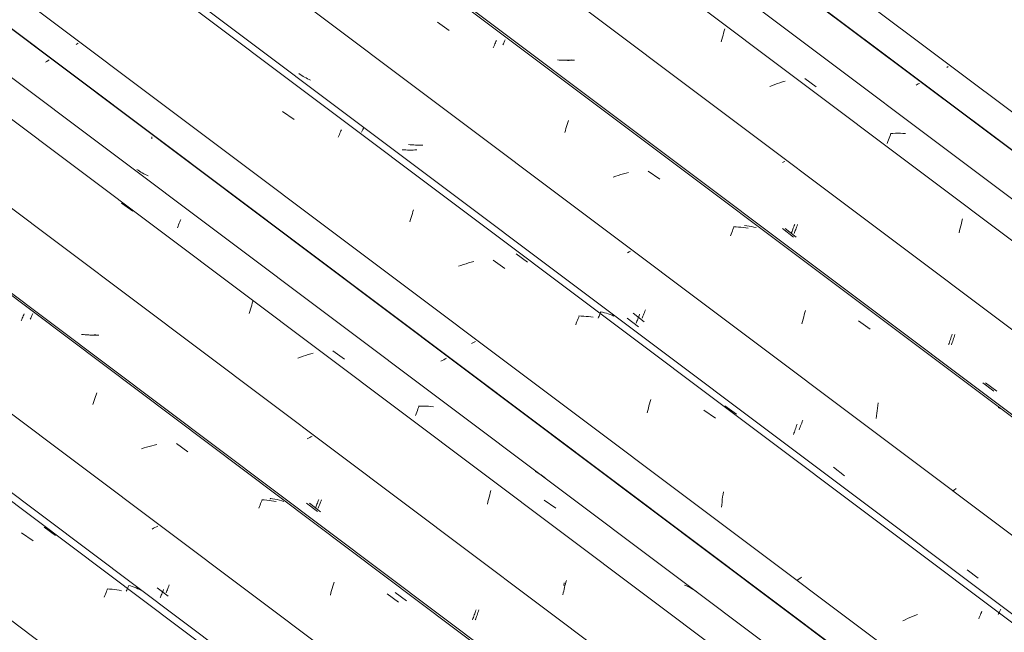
# Model space of a CAD drawing. Header units: millimetres. Extents: x 6528 to 21779, y 617 to 11154.
# Tile 50 of 106: x 13677 to 14501, y 4827 to 5339. Entities that reach past the tile are written whole.
import ezdxf

# ---------------------------------------------------------------- set-up
doc = ezdxf.new("R2010")
doc.units = ezdxf.units.MM
doc.layers.add('A-GLAZ-CWMG', color=7, linetype='Continuous', lineweight=5)

# ---------------------------------------------------------------- blocks, each defined once
blk = doc.blocks.new('FP_166-ISO_02')
at = {"layer": 'A-GLAZ-CWMG'}
blk.add_line((14625.98, 4219.49), (12568.3, 5763.89), dxfattribs=at)
at = {"layer": 'A-GLAZ-CWMG', "color": 9, "true_color": 0xc0c0c0}
for p, q in [((13678.96, 4910.34), (13688.66, 4903.47)), ((13748.02, 4856.48), (13748.53, 4857.78)), ((13748.53, 4857.78), (13749.02, 4859.04)), ((13749.02, 4859.04), (13749.51, 4860.25)), ((13749.51, 4860.25), (13749.98, 4861.41)), ((13749.98, 4861.41), (13750.44, 4862.52)), ((13750.44, 4862.52), (13750.88, 4863.58)), ((13752.5, 4863.29), (13750.45, 4863.42)), ((13754.52, 4863.11), (13752.5, 4863.29)), ((13756.53, 4862.87), (13754.52, 4863.11)), ((13758.52, 4862.58), (13756.53, 4862.87)), ((13760.48, 4862.23), (13758.52, 4862.58)), ((13762.41, 4861.82), (13760.48, 4862.23))]:
    blk.add_line(p, q, dxfattribs=at)
blk = doc.blocks.new('FP_167-ISO_02')
at = {"layer": 'A-GLAZ-CWMG', "color": 9, "true_color": 0xc0c0c0}
for p, q in [((13792.79, 4915.95), (13791.64, 4915.31)), ((13789.26, 4914.05), (13788.04, 4913.43)), ((13790.46, 4914.68), (13789.26, 4914.05)), ((13791.64, 4915.31), (13790.46, 4914.68)), ((13795.41, 4857.4), (13795.75, 4858.23)), ((13795.75, 4858.23), (13796.1, 4859.09)), ((13796.1, 4859.09), (13796.46, 4859.99)), ((13796.46, 4859.99), (13796.82, 4860.92)), ((13796.82, 4860.92), (13797.19, 4861.88)), ((13797.19, 4861.88), (13797.56, 4862.87)), ((13794.75, 4855.84), (13795.07, 4856.6)), ((13795.07, 4856.6), (13795.41, 4857.4))]:
    blk.add_line(p, q, dxfattribs=at)
blk = doc.blocks.new('FP_168-ISO_02')
at = {"layer": 'A-GLAZ-CWMG'}
blk.add_line((14755.44, 4294.08), (12697.76, 5838.49), dxfattribs=at)
at = {"layer": 'A-GLAZ-CWMG', "color": 9, "true_color": 0xc0c0c0}
for p, q in [((13678.63, 5087.47), (13679.09, 5088.56)), ((13679.09, 5088.56), (13679.52, 5089.59)), ((13679.52, 5089.59), (13679.94, 5090.58)), ((13679.94, 5090.58), (13680.34, 5091.52)), ((13680.34, 5091.52), (13680.73, 5092.4)), ((13680.73, 5092.4), (13681.09, 5093.23)), ((13739.61, 5020.94), (13740.15, 5022.57)), ((13740.15, 5022.57), (13740.69, 5024.16)), ((13740.69, 5024.16), (13741.22, 5025.7)), ((13741.22, 5025.7), (13741.76, 5027.21)), ((13738.54, 5017.56), (13739.07, 5019.27)), ((13739.07, 5019.27), (13739.61, 5020.94)), ((13783.43, 4981.85), (13781.29, 4981.19)), ((13785.57, 4982.47), (13783.43, 4981.85)), ((13787.72, 4983.04), (13785.57, 4982.47)), ((13789.88, 4983.58), (13787.72, 4983.04)), ((13792.03, 4984.07), (13789.88, 4983.58)), ((13808.33, 4984.8), (13818.03, 4977.92)), ((13781.29, 4981.19), (13779.15, 4980.49)), ((13877.33, 4930.89), (13877.84, 4932.21)), ((13877.84, 4932.21), (13878.34, 4933.48)), ((13878.34, 4933.48), (13878.83, 4934.7)), ((13878.83, 4934.7), (13879.3, 4935.87)), ((13879.3, 4935.87), (13879.77, 4936.99)), ((13879.77, 4936.99), (13880.21, 4938.06)), ((13881.83, 4937.78), (13879.78, 4937.9)), ((13883.87, 4937.61), (13881.83, 4937.78)), ((13885.88, 4937.38), (13883.87, 4937.61)), ((13887.87, 4937.1), (13885.88, 4937.38)), ((13889.83, 4936.75), (13887.87, 4937.1)), ((13891.77, 4936.36), (13889.83, 4936.75)), ((13939.16, 4865.56), (13939.7, 4867.29)), ((13939.7, 4867.29), (13940.23, 4868.99)), ((13937.11, 4858.25), (13937.61, 4860.13)), ((13937.61, 4860.13), (13938.12, 4861.97)), ((13938.12, 4861.97), (13938.64, 4863.78)), ((13938.64, 4863.78), (13939.16, 4865.56)), ((13984.48, 4859.33), (13994.16, 4852.4))]:
    blk.add_line(p, q, dxfattribs=at)
blk = doc.blocks.new('FP_169-ISO_02')
at = {"layer": 'A-GLAZ-CWMG', "color": 9, "true_color": 0xc0c0c0}
for p, q in [((13730.59, 5075.91), (13729.12, 5076.07)), ((13732.06, 5075.78), (13730.59, 5075.91)), ((13733.55, 5075.69), (13732.06, 5075.78)), ((13735.04, 5075.62), (13733.55, 5075.69)), ((13736.54, 5075.59), (13735.04, 5075.62)), ((13738.05, 5075.59), (13736.54, 5075.59)), ((13739.56, 5075.62), (13738.05, 5075.59)), ((13741.08, 5075.68), (13739.56, 5075.62)), ((13919.81, 4989.91), (13918.78, 4989.37)), ((13920.83, 4990.46), (13919.81, 4989.91)), ((13921.83, 4991.01), (13920.83, 4990.46)), ((13918.78, 4989.37), (13917.73, 4988.82)), ((13917.18, 4935.11), (13926.39, 4928.02)), ((13924.83, 4931.68), (13925.17, 4932.5)), ((13925.17, 4932.5), (13925.52, 4933.34)), ((13925.52, 4933.34), (13925.87, 4934.22)), ((13925.87, 4934.22), (13926.23, 4935.13)), ((13926.23, 4935.13), (13926.6, 4936.08)), ((13926.6, 4936.08), (13926.97, 4937.05)), ((13926.97, 4937.05), (13927.34, 4938.06)), ((13924.5, 4930.91), (13924.83, 4931.68)), ((14057.05, 4840.56), (14057.43, 4841.59)), ((14057.43, 4841.59), (14057.81, 4842.65)), ((14057.81, 4842.65), (14058.19, 4843.75)), ((14058.19, 4843.75), (14058.57, 4844.87)), ((14058.57, 4844.87), (14058.94, 4846.02)), ((14055.94, 4837.64), (14056.31, 4838.58)), ((14056.31, 4838.58), (14056.68, 4839.55)), ((14056.68, 4839.55), (14057.05, 4840.56))]:
    blk.add_line(p, q, dxfattribs=at)
blk = doc.blocks.new('FP_170-ISO_02')
at = {"layer": 'A-GLAZ-CWMG'}
blk.add_line((14868.01, 4357.21), (12894.76, 5838.24), dxfattribs=at)
at = {"layer": 'A-GLAZ-CWMG', "color": 9, "true_color": 0xc0c0c0}
for p, q in [((14132.92, 4864.6), (14133.29, 4866.1)), ((14133.29, 4866.1), (14133.66, 4867.57)), ((14133.66, 4867.57), (14134.05, 4869.02)), ((14134.05, 4869.02), (14134.45, 4870.45)), ((14131.59, 4858.42), (14131.9, 4859.99)), ((14131.9, 4859.99), (14132.23, 4861.55)), ((14132.23, 4861.55), (14132.57, 4863.09)), ((14132.57, 4863.09), (14132.92, 4864.6))]:
    blk.add_line(p, q, dxfattribs=at)
blk = doc.blocks.new('FP_171-ISO_02')
at = {"layer": 'A-GLAZ-CWMG', "color": 9, "true_color": 0xc0c0c0}
for p, q in [((13699.94, 5304.33), (13698.83, 5303.74)), ((13701.03, 5304.92), (13699.94, 5304.33)), ((13702.1, 5305.52), (13701.03, 5304.92)), ((13787.78, 5239.58), (13787.79, 5241.2)), ((14033.09, 5055.58), (14031.92, 5054.94)), ((14034.25, 5056.22), (14033.09, 5055.58)), ((14030.72, 5054.3), (14029.49, 5053.67)), ((14031.92, 5054.94), (14030.72, 5054.3))]:
    blk.add_line(p, q, dxfattribs=at)
blk = doc.blocks.new('Rectangular Mullion - Telha Fibrocimento - Ondulada-V156-ISO_02')
at = {"layer": 'A-GLAZ-CWMG'}
for p, q in [((14928.15, 4387.34), (12951.44, 5870.97)), ((14930.36, 4386.07), (12951.73, 5871.14)), ((14816.04, 4321.79), (12838.71, 5805.88)), ((14686.68, 4247.01), (12709.28, 5731.16)), ((14556.63, 4171.75), (12579.1, 5656))]:
    blk.add_line(p, q, dxfattribs=at)
for name in ['FP_168-ISO_02', 'FP_170-ISO_02', 'FP_171-ISO_02', 'FP_166-ISO_02', 'FP_169-ISO_02', 'FP_167-ISO_02']:
    blk.add_blockref(name, (0, 0), dxfattribs=at)
blk = doc.blocks.new('FP_179-ISO_02')
at = {"layer": 'A-GLAZ-CWMG'}
blk.add_line((14633.53, 4221.05), (12659.93, 5702.34), dxfattribs=at)
at = {"layer": 'A-GLAZ-CWMG', "color": 9, "true_color": 0xc0c0c0}
for p, q in [((13697.77, 4914.95), (13707.38, 4907.97)), ((13769.92, 4865.83), (13768.3, 4866.29)), ((13768.42, 4865.74), (13768.68, 4866.31)), ((13766.47, 4861.39), (13766.84, 4862.22)), ((13766.84, 4862.22), (13767.19, 4863.01)), ((13767.19, 4863.01), (13767.53, 4863.76)), ((13767.53, 4863.76), (13767.84, 4864.46)), ((13767.84, 4864.46), (13768.14, 4865.12)), ((13768.14, 4865.12), (13768.42, 4865.74)), ((13771.51, 4865.32), (13769.92, 4865.83)), ((13773.08, 4864.77), (13771.51, 4865.32)), ((13774.63, 4864.18), (13773.08, 4864.77)), ((13776.14, 4863.54), (13774.63, 4864.18)), ((13777.63, 4862.85), (13776.14, 4863.54)), ((13779.1, 4862.12), (13777.63, 4862.85))]:
    blk.add_line(p, q, dxfattribs=at)
blk = doc.blocks.new('FP_180-ISO_02')
at = {"layer": 'A-GLAZ-CWMG', "color": 9, "true_color": 0xc0c0c0}
for p, q in [((13802.03, 4865.64), (13802.46, 4866.72)), ((13792.39, 4864.37), (13801.6, 4857.29)), ((13799.69, 4860.08), (13800.05, 4860.9)), ((13800.05, 4860.9), (13800.42, 4861.76)), ((13800.42, 4861.76), (13800.81, 4862.67)), ((13800.81, 4862.67), (13801.21, 4863.62)), ((13801.21, 4863.62), (13801.62, 4864.61)), ((13801.62, 4864.61), (13802.03, 4865.64))]:
    blk.add_line(p, q, dxfattribs=at)
blk = doc.blocks.new('FP_181-ISO_02')
at = {"layer": 'A-GLAZ-CWMG'}
blk.add_line((14757.91, 4294.34), (12700.23, 5838.74), dxfattribs=at)
at = {"layer": 'A-GLAZ-CWMG', "color": 9, "true_color": 0xc0c0c0}
for p, q in [((13686.21, 5088.94), (13686.55, 5089.72)), ((13686.55, 5089.72), (13686.88, 5090.47)), ((13686.88, 5090.47), (13687.19, 5091.17)), ((13687.19, 5091.17), (13687.49, 5091.84)), ((13687.49, 5091.84), (13687.76, 5092.46)), ((13687.76, 5092.46), (13688.02, 5093.05)), ((13688.02, 5093.05), (13688.26, 5093.59)), ((13888.76, 4938.79), (13886.76, 4939.07)), ((13886.83, 4938.4), (13887.18, 4939.18)), ((13890.73, 4938.45), (13888.76, 4938.79)), ((13892.67, 4938.05), (13890.73, 4938.45)), ((13894.59, 4937.6), (13892.67, 4938.05)), ((13896.48, 4937.08), (13894.59, 4937.6)), ((13898.34, 4936.5), (13896.48, 4937.08)), ((13991.18, 4860.43), (14000.82, 4853.46))]:
    blk.add_line(p, q, dxfattribs=at)
blk = doc.blocks.new('FP_182-ISO_02')
at = {"layer": 'A-GLAZ-CWMG', "color": 9, "true_color": 0xc0c0c0}
for p, q in [((13733, 5075.84), (13731.54, 5076.01)), ((13734.48, 5075.71), (13733, 5075.84)), ((13735.96, 5075.61), (13734.48, 5075.71)), ((13737.45, 5075.53), (13735.96, 5075.61)), ((13738.95, 5075.5), (13737.45, 5075.53)), ((13740.46, 5075.49), (13738.95, 5075.5)), ((13741.97, 5075.51), (13740.46, 5075.49)), ((13743.49, 5075.57), (13741.97, 5075.51)), ((13919.55, 4935.03), (13928.76, 4927.94)), ((13927.2, 4931.59), (13927.54, 4932.39)), ((13927.54, 4932.39), (13927.88, 4933.23)), ((13927.88, 4933.23), (13928.24, 4934.1)), ((13928.24, 4934.1), (13928.6, 4935)), ((13928.6, 4935), (13928.96, 4935.94)), ((13928.96, 4935.94), (13929.33, 4936.91)), ((13929.33, 4936.91), (13929.71, 4937.91)), ((13926.87, 4930.82), (13927.2, 4931.59)), ((14059.39, 4840.38), (14059.76, 4841.41)), ((14059.76, 4841.41), (14060.14, 4842.46)), ((14060.14, 4842.46), (14060.52, 4843.54)), ((14060.52, 4843.54), (14060.9, 4844.66)), ((14060.9, 4844.66), (14061.28, 4845.8)), ((14058.28, 4837.49), (14058.64, 4838.42)), ((14058.64, 4838.42), (14059.01, 4839.39)), ((14059.01, 4839.39), (14059.39, 4840.38))]:
    blk.add_line(p, q, dxfattribs=at)
blk = doc.blocks.new('FP_183-ISO_02')
at = {"layer": 'A-GLAZ-CWMG'}
blk.add_line((14891.91, 4374), (12834.23, 5918.4), dxfattribs=at)
at = {"layer": 'A-GLAZ-CWMG', "color": 9, "true_color": 0xc0c0c0}
for p, q in [((13762.33, 5185.85), (13772.05, 5179.08)), ((13811.13, 5170.09), (13811.58, 5171.16)), ((13811.58, 5171.16), (13812, 5172.2)), ((13809.22, 5165.29), (13809.72, 5166.56)), ((13809.72, 5166.56), (13810.2, 5167.78)), ((13810.2, 5167.78), (13810.67, 5168.96)), ((13810.67, 5168.96), (13811.13, 5170.09)), ((13869.74, 5095.38), (13870.26, 5097.16)), ((13870.26, 5097.16), (13870.78, 5098.91)), ((13870.78, 5098.91), (13871.31, 5100.62)), ((13871.31, 5100.62), (13871.84, 5102.3)), ((13871.84, 5102.3), (13872.38, 5103.93)), ((13869.23, 5093.56), (13869.74, 5095.38)), ((13912.14, 5057.09), (13910.04, 5056.29)), ((13914.26, 5057.85), (13912.14, 5057.09)), ((13916.38, 5058.58), (13914.26, 5057.85)), ((13918.51, 5059.27), (13916.38, 5058.58)), ((13920.65, 5059.93), (13918.51, 5059.27)), ((13922.8, 5060.54), (13920.65, 5059.93)), ((13939.15, 5062.25), (13948.88, 5055.42)), ((14010.37, 5013.84), (14010.87, 5015.12)), ((14010.87, 5015.12), (14011.35, 5016.36)), ((14013, 5016.19), (14010.91, 5016.13)), ((14015.09, 5016.19), (14013, 5016.19)), ((14017.16, 5016.15), (14015.09, 5016.19)), ((14019.21, 5016.05), (14017.16, 5016.15)), ((14021.25, 5015.9), (14019.21, 5016.05)), ((14023.26, 5015.69), (14021.25, 5015.9)), ((14008.3, 5008.26), (14008.83, 5009.72)), ((14008.83, 5009.72), (14009.35, 5011.14)), ((14009.35, 5011.14), (14009.86, 5012.51)), ((14009.86, 5012.51), (14010.37, 5013.84)), ((14110.01, 4960.62), (14108.32, 4961.48)), ((14111.66, 4959.7), (14110.01, 4960.62)), ((14113.28, 4958.73), (14111.66, 4959.7)), ((14114.86, 4957.7), (14113.28, 4958.73)), ((14116.4, 4956.63), (14114.86, 4957.7)), ((14069.38, 4938.19), (14069.87, 4940.08)), ((14069.87, 4940.08), (14070.37, 4941.94)), ((14070.37, 4941.94), (14070.88, 4943.77)), ((14070.88, 4943.77), (14071.4, 4945.57)), ((14068.44, 4934.31), (14068.9, 4936.26)), ((14068.9, 4936.26), (14069.38, 4938.19)), ((14115.86, 4937.68), (14125.57, 4930.8)), ((14132.22, 4866.23), (14132.53, 4868.38)), ((14234.98, 4865.86), (14233.23, 4866.61)), ((14236.71, 4865.06), (14234.98, 4865.86)), ((14238.4, 4864.2), (14236.71, 4865.06)), ((14240.06, 4863.29), (14238.4, 4864.2)), ((14241.68, 4862.33), (14240.06, 4863.29)), ((14243.26, 4861.31), (14241.68, 4862.33))]:
    blk.add_line(p, q, dxfattribs=at)
blk = doc.blocks.new('FP_184-ISO_02')
at = {"layer": 'A-GLAZ-CWMG', "color": 9, "true_color": 0xc0c0c0}
for p, q in [((13725.38, 5318.93), (13724.42, 5318.41)), ((13726.31, 5319.44), (13725.38, 5318.93)), ((13776.3, 5213.27), (13775.17, 5214.06)), ((13777.46, 5212.51), (13776.3, 5213.27)), ((13778.64, 5211.79), (13777.46, 5212.51)), ((13779.85, 5211.1), (13778.64, 5211.79)), ((13781.07, 5210.44), (13779.85, 5211.1)), ((13782.32, 5209.81), (13781.07, 5210.44)), ((13783.59, 5209.23), (13782.32, 5209.81)), ((13784.88, 5208.67), (13783.59, 5209.23)), ((14056.28, 5069.1), (14055.22, 5068.53)), ((14057.33, 5069.66), (14056.28, 5069.1)), ((14058.35, 5070.23), (14057.33, 5069.66))]:
    blk.add_line(p, q, dxfattribs=at)
blk = doc.blocks.new('FP_185-ISO_02')
at = {"layer": 'A-GLAZ-CWMG'}
blk.add_line((15022.46, 4448.4), (12964.78, 5992.8), dxfattribs=at)
at = {"layer": 'A-GLAZ-CWMG', "color": 9, "true_color": 0xc0c0c0}
for p, q in [((13897.03, 5262.44), (13906.73, 5255.62)), ((13945.13, 5244.36), (13945.56, 5245.37)), ((13945.56, 5245.37), (13945.97, 5246.33)), ((13945.97, 5246.33), (13946.36, 5247.23)), ((13943.75, 5241.04), (13944.23, 5242.2)), ((13944.23, 5242.2), (13944.69, 5243.31)), ((13944.69, 5243.31), (13945.13, 5244.36)), ((14006.21, 5178.71), (14006.75, 5180.27)), ((14003.53, 5170.29), (14004.06, 5172.05)), ((14004.06, 5172.05), (14004.59, 5173.78)), ((14004.59, 5173.78), (14005.13, 5175.46)), ((14005.13, 5175.46), (14005.67, 5177.1)), ((14005.67, 5177.1), (14006.21, 5178.71)), ((14073.32, 5138.11), (14083.02, 5131.25)), ((14046.27, 5133.8), (14044.15, 5133.06)), ((14048.4, 5134.51), (14046.27, 5133.8)), ((14050.54, 5135.18), (14048.4, 5134.51)), ((14052.68, 5135.81), (14050.54, 5135.18)), ((14054.83, 5136.4), (14052.68, 5135.81)), ((14056.99, 5136.95), (14054.83, 5136.4)), ((14143.81, 5088.11), (14144.31, 5089.35)), ((14144.31, 5089.35), (14144.79, 5090.55)), ((14144.79, 5090.55), (14145.26, 5091.69)), ((14146.9, 5091.46), (14144.82, 5091.5)), ((14148.95, 5091.36), (14146.9, 5091.46)), ((14150.99, 5091.21), (14148.95, 5091.36)), ((14153.01, 5091.01), (14150.99, 5091.21)), ((14155.01, 5090.75), (14153.01, 5091.01)), ((14156.99, 5090.43), (14155.01, 5090.75)), ((14142.27, 5084.1), (14142.79, 5085.48)), ((14142.79, 5085.48), (14143.3, 5086.82)), ((14143.3, 5086.82), (14143.81, 5088.11)), ((14202.53, 5012.59), (14203.03, 5014.48)), ((14203.03, 5014.48), (14203.54, 5016.34)), ((14203.54, 5016.34), (14204.05, 5018.16)), ((14204.05, 5018.16), (14204.58, 5019.95)), ((14204.58, 5019.95), (14205.11, 5021.7)), ((14202.04, 5010.66), (14202.53, 5012.59)), ((14249.47, 5012.91), (14259.15, 5005.99)), ((14264.88, 4938.18), (14265.16, 4940.35)), ((14265.16, 4940.35), (14265.47, 4942.51)), ((14265.47, 4942.51), (14265.8, 4944.66)), ((14264.2, 4931.57), (14264.4, 4933.78)), ((14264.4, 4933.78), (14264.63, 4935.99)), ((14264.63, 4935.99), (14264.88, 4938.18)), ((14328.35, 4871.28), (14327.05, 4870.35)), ((14329.68, 4872.21), (14328.35, 4871.28)), ((14331.03, 4873.14), (14329.68, 4872.21)), ((14427.98, 4841.99), (14425.89, 4841.17)), ((14480.22, 4840.6), (14480.67, 4841.69)), ((14480.67, 4841.69), (14481.11, 4842.72)), ((14481.11, 4842.72), (14481.53, 4843.7)), ((14481.53, 4843.7), (14481.93, 4844.64)), ((14417.69, 4837.57), (14415.68, 4836.6)), ((14419.71, 4838.51), (14417.69, 4837.57)), ((14421.75, 4839.43), (14419.71, 4838.51)), ((14423.81, 4840.31), (14421.75, 4839.43)), ((14425.89, 4841.17), (14423.81, 4840.31)), ((14479.27, 4838.29), (14479.75, 4839.47)), ((14479.75, 4839.47), (14480.22, 4840.6))]:
    blk.add_line(p, q, dxfattribs=at)
blk = doc.blocks.new('FP_186-ISO_02')
at = {"layer": 'A-GLAZ-CWMG', "color": 9, "true_color": 0xc0c0c0}
for p, q in [((13998.74, 5230.36), (13997.27, 5230.48)), ((14000.23, 5230.27), (13998.74, 5230.36)), ((14001.72, 5230.22), (14000.23, 5230.27)), ((14003.23, 5230.19), (14001.72, 5230.22)), ((14004.73, 5230.2), (14003.23, 5230.19)), ((14006.25, 5230.24), (14004.73, 5230.2)), ((14007.77, 5230.31), (14006.25, 5230.24)), ((14009.29, 5230.41), (14007.77, 5230.31)), ((14186.84, 5145.07), (14185.57, 5144.39)), ((14188.08, 5145.76), (14186.84, 5145.07)), ((14185.44, 5089.56), (14194.66, 5082.47)), ((14193.83, 5088), (14194.19, 5088.93)), ((14194.19, 5088.93), (14194.56, 5089.88)), ((14194.56, 5089.88), (14194.93, 5090.87)), ((14194.93, 5090.87), (14195.3, 5091.89)), ((14195.3, 5091.89), (14195.68, 5092.94)), ((14192.79, 5085.43), (14193.13, 5086.25)), ((14193.13, 5086.25), (14193.47, 5087.11)), ((14193.47, 5087.11), (14193.83, 5088)), ((14325.85, 4996.56), (14326.23, 4997.67)), ((14326.23, 4997.67), (14326.61, 4998.81)), ((14326.61, 4998.81), (14326.98, 4999.97)), ((14326.98, 4999.97), (14327.35, 5001.16)), ((14324.35, 4992.43), (14324.72, 4993.42)), ((14324.72, 4993.42), (14325.1, 4994.44)), ((14325.1, 4994.44), (14325.47, 4995.49)), ((14325.47, 4995.49), (14325.85, 4996.56))]:
    blk.add_line(p, q, dxfattribs=at)
blk = doc.blocks.new('FP_187-ISO_02')
at = {"layer": 'A-GLAZ-CWMG'}
blk.add_line((15151.93, 4522.99), (13094.25, 6067.4), dxfattribs=at)
at = {"layer": 'A-GLAZ-CWMG', "color": 9, "true_color": 0xc0c0c0}
for p, q in [((14026.68, 5337.04), (14036.37, 5330.21)), ((14074.32, 5317.88), (14074.76, 5318.94)), ((14074.76, 5318.94), (14075.19, 5319.94)), ((14075.19, 5319.94), (14075.6, 5320.9)), ((14075.6, 5320.9), (14075.99, 5321.8)), ((14073.38, 5315.62), (14073.85, 5316.78)), ((14073.85, 5316.78), (14074.32, 5317.88)), ((14135.21, 5251.63), (14135.76, 5253.24)), ((14135.76, 5253.24), (14136.3, 5254.8)), ((14133.07, 5244.8), (14133.6, 5246.57)), ((14133.6, 5246.57), (14134.13, 5248.29)), ((14134.13, 5248.29), (14134.67, 5249.98)), ((14134.67, 5249.98), (14135.21, 5251.63)), ((14202.83, 5212.63), (14212.52, 5205.76)), ((14175.77, 5208.27), (14173.65, 5207.52)), ((14177.9, 5208.98), (14175.77, 5208.27)), ((14180.04, 5209.66), (14177.9, 5208.98)), ((14182.18, 5210.29), (14180.04, 5209.66)), ((14184.34, 5210.89), (14182.18, 5210.29)), ((14186.49, 5211.44), (14184.34, 5210.89)), ((14272.76, 5161.31), (14273.26, 5162.61)), ((14273.26, 5162.61), (14273.76, 5163.86)), ((14273.76, 5163.86), (14274.25, 5165.05)), ((14274.25, 5165.05), (14274.73, 5166.2)), ((14276.36, 5165.98), (14274.28, 5166.01)), ((14278.42, 5165.88), (14276.36, 5165.98)), ((14280.46, 5165.74), (14278.42, 5165.88)), ((14282.49, 5165.54), (14280.46, 5165.74)), ((14284.49, 5165.28), (14282.49, 5165.54)), ((14286.47, 5164.97), (14284.49, 5165.28)), ((14271.71, 5158.57), (14272.24, 5159.97)), ((14272.24, 5159.97), (14272.76, 5161.31)), ((14331.91, 5086.92), (14332.4, 5088.82)), ((14332.4, 5088.82), (14332.91, 5090.69)), ((14332.91, 5090.69), (14333.43, 5092.52)), ((14333.43, 5092.52), (14333.95, 5094.32)), ((14333.95, 5094.32), (14334.48, 5096.08)), ((14331.42, 5084.99), (14331.91, 5086.92)), ((14378.84, 5087.38), (14388.52, 5080.47)), ((14394.26, 5012.36), (14394.54, 5014.54)), ((14394.54, 5014.54), (14394.83, 5016.71)), ((14394.83, 5016.71), (14395.16, 5018.86)), ((14497.12, 5014.12), (14495.42, 5014.97)), ((14393.61, 5005.74), (14393.8, 5007.96)), ((14393.8, 5007.96), (14394.02, 5010.17)), ((14394.02, 5010.17), (14394.26, 5012.36)), ((14459.01, 4946.24), (14457.61, 4945.24)), ((14460.45, 4947.23), (14459.01, 4946.24))]:
    blk.add_line(p, q, dxfattribs=at)
blk = doc.blocks.new('FP_188-ISO_02')
at = {"layer": 'A-GLAZ-CWMG', "color": 9, "true_color": 0xc0c0c0}
for p, q in [((14128.4, 5305.4), (14126.92, 5305.51)), ((14129.89, 5305.33), (14128.4, 5305.4)), ((14131.39, 5305.29), (14129.89, 5305.33)), ((14132.89, 5305.27), (14131.39, 5305.29)), ((14134.4, 5305.29), (14132.89, 5305.27)), ((14135.92, 5305.34), (14134.4, 5305.29)), ((14137.44, 5305.43), (14135.92, 5305.34)), ((14138.96, 5305.54), (14137.44, 5305.43)), ((14316.19, 5220.23), (14315.19, 5219.69)), ((14317.17, 5220.77), (14316.19, 5220.23)), ((14315.11, 5164.61), (14324.33, 5157.51)), ((14323.16, 5162.2), (14323.52, 5163.1)), ((14323.52, 5163.1), (14323.88, 5164.04)), ((14323.88, 5164.04), (14324.25, 5165)), ((14324.25, 5165), (14324.62, 5166)), ((14324.62, 5166), (14325, 5167.03)), ((14325, 5167.03), (14325.37, 5168.09)), ((14322.47, 5160.49), (14322.81, 5161.33)), ((14322.81, 5161.33), (14323.16, 5162.2)), ((14455.56, 5071.74), (14455.94, 5072.86)), ((14455.94, 5072.86), (14456.31, 5074)), ((14456.31, 5074), (14456.69, 5075.18)), ((14456.69, 5075.18), (14457.06, 5076.38)), ((14454.06, 5067.56), (14454.43, 5068.56)), ((14454.43, 5068.56), (14454.8, 5069.59)), ((14454.8, 5069.59), (14455.18, 5070.65)), ((14455.18, 5070.65), (14455.56, 5071.74)), ((14482.74, 5035.7), (14491.96, 5028.62))]:
    blk.add_line(p, q, dxfattribs=at)
blk = doc.blocks.new('FP_189-ISO_02')
at = {"layer": 'A-GLAZ-CWMG'}
blk.add_line((15264.49, 4586.12), (13291.24, 6067.15), dxfattribs=at)
blk = doc.blocks.new('FP_190-ISO_02')
at = {"layer": 'A-GLAZ-CWMG', "color": 9, "true_color": 0xc0c0c0}
for p, q in [((14429.64, 5285.95), (14428.74, 5285.46)), ((14427.83, 5284.96), (14426.9, 5284.46)), ((14428.74, 5285.46), (14427.83, 5284.96))]:
    blk.add_line(p, q, dxfattribs=at)
blk = doc.blocks.new('Rectangular Mullion - Telha Fibrocimento - Ondulada-V175-ISO_02')
at = {"layer": 'A-GLAZ-CWMG'}
for p, q in [((15324.64, 4616.25), (13347.92, 6099.88)), ((15326.84, 4614.98), (13348.22, 6100.05)), ((15212.52, 4550.7), (13235.2, 6034.8)), ((15083.16, 4475.92), (13105.77, 5960.07)), ((14953.11, 4400.66), (12975.58, 5884.91))]:
    blk.add_line(p, q, dxfattribs=at)
for name in ['FP_187-ISO_02', 'FP_189-ISO_02', 'FP_190-ISO_02', 'FP_185-ISO_02', 'FP_188-ISO_02', 'FP_183-ISO_02', 'FP_186-ISO_02', 'FP_181-ISO_02', 'FP_184-ISO_02', 'FP_182-ISO_02', 'FP_179-ISO_02', 'FP_180-ISO_02']:
    blk.add_blockref(name, (0, 0), dxfattribs=at)
blk = doc.blocks.new('FP_198-ISO_02')
at = {"layer": 'A-GLAZ-CWMG'}
blk.add_line((15030.01, 4449.96), (13056.42, 5931.25), dxfattribs=at)
at = {"layer": 'A-GLAZ-CWMG', "color": 9, "true_color": 0xc0c0c0}
for p, q in [((13963.27, 5245.06), (13963.55, 5245.68)), ((13963.55, 5245.68), (13963.82, 5246.26)), ((13963.82, 5246.26), (13964.06, 5246.79)), ((13964.06, 5246.79), (13964.28, 5247.28)), ((13964.28, 5247.28), (13964.47, 5247.73)), ((13964.47, 5247.73), (13964.65, 5248.14)), ((13964.65, 5248.14), (13964.8, 5248.5)), ((14092.41, 5143.33), (14102.02, 5136.37)), ((14160.99, 5089.61), (14161.38, 5090.52)), ((14161.38, 5090.52), (14161.77, 5091.38)), ((14161.77, 5091.38), (14162.13, 5092.21)), ((14162.13, 5092.21), (14162.48, 5092.99)), ((14162.48, 5092.99), (14162.82, 5093.72)), ((14162.82, 5093.72), (14163.14, 5094.42)), ((14164.7, 5094.64), (14163.04, 5095.01)), ((14163.14, 5094.42), (14163.43, 5095.07)), ((14166.33, 5094.21), (14164.7, 5094.64)), ((14167.94, 5093.75), (14166.33, 5094.21)), ((14169.53, 5093.23), (14167.94, 5093.75)), ((14171.1, 5092.67), (14169.53, 5093.23)), ((14172.63, 5092.06), (14171.1, 5092.67)), ((14174.15, 5091.41), (14172.63, 5092.06)), ((14267.07, 5016.35), (14276.67, 5009.35)), ((14495.59, 4841.88), (14495.94, 4842.66)), ((14495.94, 4842.66), (14496.27, 4843.4)), ((14496.27, 4843.4), (14496.59, 4844.1)), ((14496.59, 4844.1), (14496.89, 4844.75)), ((14496.89, 4844.75), (14497.17, 4845.36)), ((14497.17, 4845.36), (14497.43, 4845.93)), ((14497.43, 4845.93), (14497.66, 4846.45))]:
    blk.add_line(p, q, dxfattribs=at)
blk = doc.blocks.new('FP_199-ISO_02')
at = {"layer": 'A-GLAZ-CWMG', "color": 9, "true_color": 0xc0c0c0}
for p, q in [((13912, 5293.28), (13910.86, 5294.07)), ((13913.16, 5292.53), (13912, 5293.28)), ((13914.35, 5291.8), (13913.16, 5292.53)), ((13915.56, 5291.11), (13914.35, 5291.8)), ((13916.79, 5290.45), (13915.56, 5291.11)), ((13918.03, 5289.82), (13916.79, 5290.45)), ((13919.3, 5289.23), (13918.03, 5289.82)), ((13920.59, 5288.67), (13919.3, 5289.23)), ((14003.94, 5234.65), (14002.47, 5234.81)), ((14005.42, 5234.52), (14003.94, 5234.65)), ((14006.91, 5234.43), (14005.42, 5234.52)), ((14008.4, 5234.37), (14006.91, 5234.43)), ((14009.91, 5234.34), (14008.4, 5234.37)), ((14011.42, 5234.34), (14009.91, 5234.34)), ((14012.93, 5234.36), (14011.42, 5234.34)), ((14014.45, 5234.42), (14012.93, 5234.36)), ((14200.17, 5095.58), (14200.6, 5096.72)), ((14190.41, 5093.8), (14199.61, 5086.71)), ((14197.73, 5089.6), (14198.11, 5090.49)), ((14198.11, 5090.49), (14198.51, 5091.42)), ((14198.51, 5091.42), (14198.91, 5092.4)), ((14198.91, 5092.4), (14199.32, 5093.42)), ((14199.32, 5093.42), (14199.74, 5094.48)), ((14199.74, 5094.48), (14200.17, 5095.58)), ((14329.52, 4997.34), (14329.95, 4998.44)), ((14329.95, 4998.44), (14330.38, 4999.59)), ((14330.38, 4999.59), (14330.82, 5000.78)), ((14330.82, 5000.78), (14331.26, 5002)), ((14331.26, 5002), (14331.7, 5003.27)), ((14331.7, 5003.27), (14332.13, 5004.56)), ((14329.1, 4996.27), (14329.52, 4997.34)), ((14357.87, 4965.04), (14367.08, 4957.97)), ((14469.6, 4879.44), (14478.82, 4872.39))]:
    blk.add_line(p, q, dxfattribs=at)
blk = doc.blocks.new('FP_200-ISO_02')
at = {"layer": 'A-GLAZ-CWMG'}
blk.add_line((15154.39, 4523.25), (13096.71, 6067.65), dxfattribs=at)
at = {"layer": 'A-GLAZ-CWMG', "color": 9, "true_color": 0xc0c0c0}
for p, q in [((14081.42, 5318.18), (14081.78, 5318.99)), ((14081.78, 5318.99), (14082.12, 5319.75)), ((14082.12, 5319.75), (14082.44, 5320.48)), ((14082.44, 5320.48), (14082.75, 5321.17)), ((14082.75, 5321.17), (14083.04, 5321.82)), ((14083.04, 5321.82), (14083.31, 5322.42)), ((14285.42, 5166.99), (14283.42, 5167.24)), ((14287.41, 5166.67), (14285.42, 5166.99)), ((14289.37, 5166.3), (14287.41, 5166.67)), ((14291.3, 5165.87), (14289.37, 5166.3)), ((14293.2, 5165.38), (14291.3, 5165.87))]:
    blk.add_line(p, q, dxfattribs=at)
blk = doc.blocks.new('FP_201-ISO_02')
at = {"layer": 'A-GLAZ-CWMG', "color": 9, "true_color": 0xc0c0c0}
for p, q in [((14130.82, 5305.33), (14129.34, 5305.44)), ((14132.3, 5305.25), (14130.82, 5305.33)), ((14133.8, 5305.2), (14132.3, 5305.25)), ((14135.3, 5305.18), (14133.8, 5305.2)), ((14136.81, 5305.19), (14135.3, 5305.18)), ((14138.33, 5305.23), (14136.81, 5305.19)), ((14139.85, 5305.31), (14138.33, 5305.23)), ((14141.37, 5305.41), (14139.85, 5305.31)), ((14317.49, 5164.52), (14326.7, 5157.42)), ((14325.53, 5162.08), (14325.89, 5162.98)), ((14325.89, 5162.98), (14326.25, 5163.9)), ((14326.25, 5163.9), (14326.62, 5164.86)), ((14326.62, 5164.86), (14326.99, 5165.85)), ((14326.99, 5165.85), (14327.36, 5166.87)), ((14327.36, 5166.87), (14327.74, 5167.93)), ((14324.84, 5160.39), (14325.18, 5161.22)), ((14325.18, 5161.22), (14325.53, 5162.08)), ((14457.9, 5071.54), (14458.28, 5072.65)), ((14458.28, 5072.65), (14458.66, 5073.79)), ((14458.66, 5073.79), (14459.03, 5074.95)), ((14459.03, 5074.95), (14459.41, 5076.14)), ((14456.4, 5067.4), (14456.77, 5068.39)), ((14456.77, 5068.39), (14457.14, 5069.41)), ((14457.14, 5069.41), (14457.52, 5070.46)), ((14457.52, 5070.46), (14457.9, 5071.54)), ((14485.08, 5035.63), (14494.31, 5028.55))]:
    blk.add_line(p, q, dxfattribs=at)
blk = doc.blocks.new('FP_202-ISO_02')
at = {"layer": 'A-GLAZ-CWMG'}
blk.add_line((15288.39, 4602.91), (13230.71, 6147.31), dxfattribs=at)
at = {"layer": 'A-GLAZ-CWMG', "color": 9, "true_color": 0xc0c0c0}
for p, q in [((14265.44, 5326.25), (14265.96, 5328.01)), ((14265.96, 5328.01), (14266.49, 5329.74)), ((14266.49, 5329.74), (14267.02, 5331.42)), ((14263.9, 5320.76), (14264.41, 5322.62)), ((14264.41, 5322.62), (14264.92, 5324.45)), ((14264.92, 5324.45), (14265.44, 5326.25)), ((14313.1, 5286.46), (14310.98, 5285.72)), ((14315.23, 5287.16), (14313.1, 5286.46)), ((14317.37, 5287.83), (14315.23, 5287.16)), ((14333.73, 5289.92), (14343.44, 5283.1)), ((14306.77, 5284.14), (14304.69, 5283.3)), ((14308.87, 5284.95), (14306.77, 5284.14)), ((14310.98, 5285.72), (14308.87, 5284.95)), ((14402.76, 5235.8), (14403.29, 5237.32)), ((14403.29, 5237.32), (14403.83, 5238.8)), ((14403.83, 5238.8), (14404.35, 5240.24)), ((14404.35, 5240.24), (14404.87, 5241.64)), ((14404.87, 5241.64), (14405.39, 5242.98)), ((14405.39, 5242.98), (14405.89, 5244.29)), ((14407.55, 5244.17), (14405.44, 5244.04)), ((14409.66, 5244.25), (14407.55, 5244.17)), ((14411.75, 5244.27), (14409.66, 5244.25)), ((14413.83, 5244.25), (14411.75, 5244.27)), ((14415.89, 5244.17), (14413.83, 5244.25)), ((14417.93, 5244.04), (14415.89, 5244.17)), ((14464.75, 5168.84), (14465.25, 5170.73)), ((14465.25, 5170.73), (14465.76, 5172.57)), ((14462.88, 5161.02), (14463.33, 5163.02)), ((14463.33, 5163.02), (14463.79, 5164.99)), ((14463.79, 5164.99), (14464.26, 5166.93)), ((14464.26, 5166.93), (14464.75, 5168.84))]:
    blk.add_line(p, q, dxfattribs=at)
blk = doc.blocks.new('FP_203-ISO_02')
at = {"layer": 'A-GLAZ-CWMG', "color": 9, "true_color": 0xc0c0c0}
blk.add_line((14453.76, 5299.94), (14452.58, 5299.29), dxfattribs=at)
blk = doc.blocks.new('Rectangular Mullion - Telha Fibrocimento - Ondulada-V194-ISO_02')
at = {"layer": 'A-GLAZ-CWMG'}
blk.add_line((15349.6, 4629.57), (13372.07, 6113.82), dxfattribs=at)
for name in ['FP_202-ISO_02', 'FP_200-ISO_02', 'FP_203-ISO_02', 'FP_201-ISO_02', 'FP_198-ISO_02', 'FP_199-ISO_02']:
    blk.add_blockref(name, (0, 0), dxfattribs=at)

msp = doc.modelspace()

# ---------------------------------------------------------------- block references
at = {"layer": 'A-GLAZ-CWMG'}
for name in ['Rectangular Mullion - Telha Fibrocimento - Ondulada-V194-ISO_02', 'Rectangular Mullion - Telha Fibrocimento - Ondulada-V175-ISO_02', 'Rectangular Mullion - Telha Fibrocimento - Ondulada-V156-ISO_02']:
    msp.add_blockref(name, (0, 0), dxfattribs=at)

doc.saveas('drawing.dxf')
